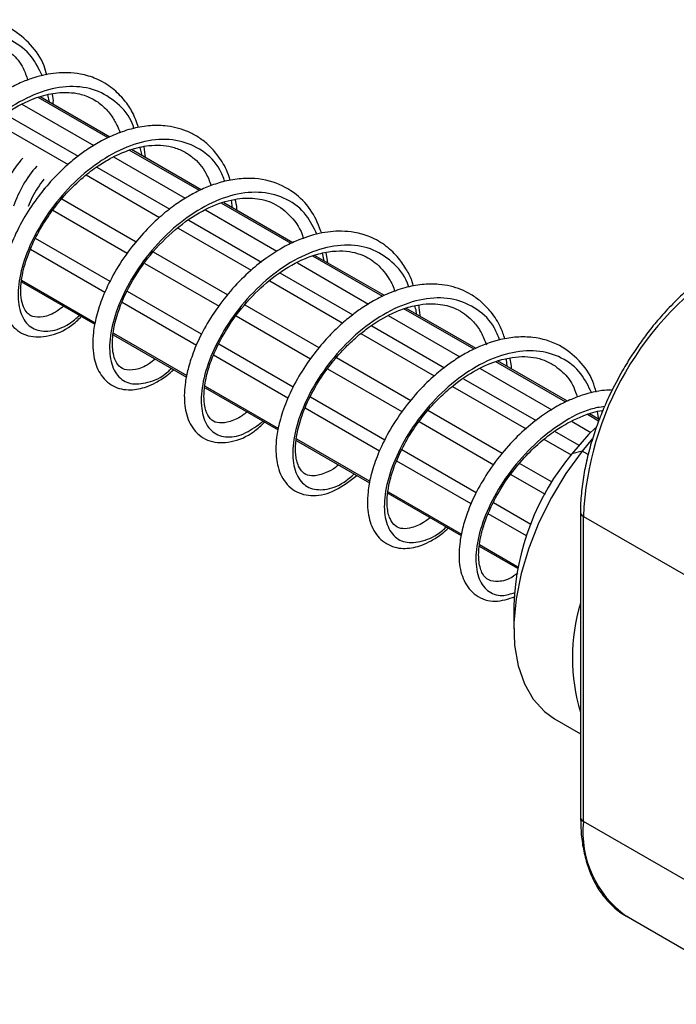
# Model space of a CAD drawing. Header units: millimetres. Extents: x 13 to 546, y 13 to 419.
# Tile 19 of 25: x 431 to 453, y 361 to 394. Entities that reach past the tile are written whole.
import ezdxf

# ---------------------------------------------------------------- set-up
doc = ezdxf.new("R2010")
doc.units = ezdxf.units.MM
doc.header["$LTSCALE"] = 2

msp = doc.modelspace()

# ---------------------------------------------------------------- linework, layer by layer
for p, q in [((433.514, 390.297), (431.146, 391.664)), ((433.57, 390.324), (431.214, 391.684)), ((431.534, 391.499), (431.478, 391.763)), ((430.598, 391.444), (433.033, 390.038)), ((430.027, 391.1), (432.499, 389.673)), ((429.671, 390.829), (432.16, 389.392)), ((436.609, 388.51), (434.234, 389.881)), ((436.668, 388.535), (434.305, 389.899)), ((433.7, 389.653), (436.133, 388.248)), ((433.133, 389.307), (435.606, 387.879)), ((432.771, 389.039), (435.26, 387.602)), ((431.359, 388.555), (431.334, 388.569)), ((434.465, 386.762), (431.947, 388.215)), ((439.718, 386.715), (437.369, 388.071)), ((439.773, 386.742), (437.434, 388.093)), ((437.735, 387.919), (437.702, 388.181)), ((431.641, 387.848), (434.166, 386.39)), ((436.816, 387.854), (439.241, 386.454)), ((435.888, 387.24), (438.369, 385.808)), ((436.25, 387.508), (438.712, 386.087)), ((433.585, 385.426), (431.056, 386.886)), ((433.408, 385.051), (430.883, 386.509)), ((437.565, 384.972), (435.051, 386.424)), ((442.824, 384.922), (440.452, 386.292)), ((442.879, 384.95), (440.517, 386.313)), ((440.844, 386.124), (440.787, 386.391)), ((440.964, 386.055), (440.908, 386.41)), ((434.766, 386.043), (437.278, 384.593)), ((439.931, 386.055), (442.343, 384.663)), ((439.341, 385.723), (441.81, 384.298)), ((430.58, 385.415), (433.071, 383.977)), ((430.58, 385.414), (433.071, 383.976)), ((430.584, 385.471), (433.081, 384.03)), ((438.994, 385.446), (441.471, 384.017)), ((436.679, 383.639), (434.175, 385.085)), ((436.512, 383.259), (433.989, 384.716)), ((440.669, 383.18), (438.164, 384.626)), ((445.987, 383.155), (443.613, 384.526)), ((437.855, 384.261), (440.372, 382.807)), ((443.014, 384.276), (445.443, 382.874)), ((445.925, 383.132), (443.545, 384.506)), ((442.453, 383.927), (444.916, 382.505)), ((433.694, 383.617), (436.171, 382.187)), ((433.694, 383.617), (436.171, 382.187)), ((433.695, 383.676), (436.182, 382.24)), ((442.084, 383.663), (444.572, 382.227)), ((439.794, 381.842), (437.27, 383.299)), ((439.613, 381.469), (437.091, 382.925)), ((443.775, 381.387), (441.255, 382.842)), ((449.028, 381.341), (446.657, 382.709)), ((449.082, 381.368), (446.716, 382.734)), ((447.045, 382.544), (447.015, 382.787)), ((440.954, 382.471), (443.475, 381.016)), ((446.123, 382.481), (448.551, 381.079)), ((436.809, 381.878), (439.288, 380.447)), ((445.184, 381.873), (447.681, 380.432)), ((445.561, 382.133), (448.021, 380.713)), ((436.805, 381.821), (439.277, 380.394)), ((436.805, 381.821), (439.277, 380.394)), ((442.894, 380.052), (440.373, 381.507)), ((442.719, 379.676), (440.193, 381.134)), ((446.874, 379.598), (444.355, 381.052)), ((450.141, 380.698), (449.763, 380.916)), ((450.16, 380.746), (449.832, 380.936)), ((450.154, 380.749), (450.099, 381.01)), ((444.063, 380.676), (446.589, 379.218)), ((449.24, 380.681), (449.878, 380.313)), ((448.651, 380.349), (449.472, 379.875)), ((439.893, 380.038), (442.381, 378.602)), ((439.894, 380.038), (442.381, 378.602)), ((439.902, 380.093), (442.391, 378.656)), ((448.286, 380.082), (449.206, 379.551)), ((449.928, 380.089), (449.585, 379.679)), ((445.992, 378.264), (443.467, 379.721)), ((449.585, 379.679), (449.238, 379.591)), ((449.787, 379.562), (449.585, 379.679)), ((445.822, 377.885), (443.3, 379.341)), ((448.563, 378.623), (447.464, 379.258)), ((447.162, 378.887), (448.327, 378.215)), ((442.997, 378.247), (445.481, 376.812)), ((442.997, 378.247), (445.481, 376.812)), ((443.004, 378.302), (445.492, 376.866)), ((447.845, 377.194), (446.574, 377.927)), ((447.698, 376.801), (446.4, 377.551)), ((449.529, 377.602), (449.529, 367.259)), ((449.626, 377.466), (454.812, 374.472)), ((449.626, 367.123), (449.626, 377.466)), ((446.095, 376.458), (447.397, 375.706)), ((446.095, 376.458), (447.397, 375.706)), ((446.104, 376.512), (447.408, 375.759)), ((447.269, 374.471), (447.269, 373.655)), ((448.65, 370.602), (449.529, 370.095)), ((454.812, 364.129), (449.626, 367.123)), ((451.076, 363.918), (456.262, 360.924))]:
    msp.add_line(p, q)
at = {"flags": 128}
for points in [[(450.036, 380.469), (449.803, 380.237), (449.238, 379.591)], [(449.585, 379.679), (449.032, 378.917), (448.539, 378.105), (448.116, 377.257), (447.772, 376.391), (447.513, 375.524), (447.346, 374.675), (447.273, 373.861), (447.295, 373.098), (447.414, 372.402), (447.625, 371.786), (447.925, 371.264), (448.307, 370.846), (448.65, 370.602)]]:
    msp.add_lwpolyline(points, dxfattribs=at)
for centre, radius, start, end in [((433.572, 387.005), 3.933, 138.5062, 161.4938), ((434.044, 386.733), 3.933, 138.5062, 161.4938), ((460.331, 377.001), 10.715, 122.4871, 177.5129), ((455.742, 374.152), 8.478, 140.0933, 177.8435), ((449.688, 377.613), 0.16, 183.8816, 247.2785), ((455.557, 372.673), 6.305, 162.9694, 197.0306), ((449.696, 367.275), 0.168, 185.6948, 245.6253), ((453.097, 366.762), 3.489, 174.0725, 234.6153)]:
    msp.add_arc(centre, radius, start, end)
for points, knots in [([(431.438, 392.424), (431.411, 392.531), (431.306, 392.937), (430.906, 393.481), (430.241, 394.044), (429.5, 394.282), (428.817, 394.311), (428.132, 394.219), (427.481, 393.991), (426.885, 393.671), (426.438, 393.379), (425.941, 392.985), (425.408, 392.467), (424.871, 391.818), (424.393, 391.084), (424.036, 390.341), (423.812, 389.679), (423.703, 389.12), (423.67, 388.547), (423.759, 387.961), (424.082, 387.412), (424.614, 387.119), (425.114, 387.12), (425.506, 387.228), (425.822, 387.369), (426.136, 387.557), (426.342, 387.737), (426.428, 387.812)], [0, 0, 0, 0, 0.019331, 0.073551, 0.128969, 0.191283, 0.225205, 0.259618, 0.317975, 0.342269, 0.370011, 0.402845, 0.440494, 0.482828, 0.530096, 0.575454, 0.616569, 0.652878, 0.684806, 0.737705, 0.79228, 0.848458, 0.89829, 0.920936, 0.947324, 0.978108, 1, 1, 1, 1]), ([(431.289, 392.393), (431.178, 392.622), (430.93, 393.137), (430.277, 393.63), (429.438, 393.872), (428.481, 393.786), (427.485, 393.395), (426.523, 392.735), (425.663, 391.873), (424.967, 390.891), (424.486, 389.878), (424.244, 388.931), (424.251, 388.138), (424.497, 387.574), (424.943, 387.29), (425.541, 387.349), (426.042, 387.554), (426.312, 387.815), (426.353, 387.855)], [0, 0, 0, 0, 0.053763, 0.120663, 0.187288, 0.253993, 0.320879, 0.387493, 0.454227, 0.521092, 0.587698, 0.654465, 0.721302, 0.787905, 0.854708, 0.921511, 0.988114, 1, 1, 1, 1]), ([(425.812, 388.167), (425.777, 388.139), (425.569, 387.972), (425.232, 387.829), (424.88, 387.775), (424.64, 387.855), (424.458, 388.063), (424.333, 388.497), (424.358, 389.069), (424.51, 389.692), (424.739, 390.288), (425.085, 390.945), (425.528, 391.578), (426.006, 392.129), (426.589, 392.669), (427.146, 393.061), (427.667, 393.329), (428.226, 393.551), (428.952, 393.681), (429.703, 393.547), (430.25, 393.191), (430.625, 392.763), (430.747, 392.394), (430.793, 392.255)], [0, 0, 0, 0, 0.011169, 0.067189, 0.114903, 0.170836, 0.227829, 0.280398, 0.344182, 0.383157, 0.426926, 0.475034, 0.522837, 0.565403, 0.603336, 0.663933, 0.689162, 0.71825, 0.787076, 0.854042, 0.913526, 0.967461, 1, 1, 1, 1]), ([(434.549, 390.644), (434.487, 390.822), (434.368, 391.163), (434.061, 391.601), (433.662, 392.006), (433.152, 392.309), (432.626, 392.467), (432.167, 392.514), (431.643, 392.495), (431.124, 392.386), (430.572, 392.181), (430.095, 391.946), (429.554, 391.601), (428.964, 391.128), (428.36, 390.512), (427.816, 389.804), (427.389, 389.086), (427.099, 388.437), (426.919, 387.886), (426.825, 387.432), (426.787, 387.048), (426.791, 386.577), (426.916, 386.028), (427.306, 385.502), (427.985, 385.274), (428.745, 385.429), (429.272, 385.819), (429.538, 386.016)], [0, 0, 0, 0, 0.03393, 0.065125, 0.102974, 0.145764, 0.182509, 0.211394, 0.234819, 0.281198, 0.305904, 0.335252, 0.36921, 0.408275, 0.452005, 0.499571, 0.543616, 0.582672, 0.617089, 0.646449, 0.671133, 0.695534, 0.748745, 0.806723, 0.868009, 0.933292, 1, 1, 1, 1]), ([(434.391, 390.619), (434.379, 390.66), (434.272, 391.021), (433.844, 391.498), (433.124, 391.96), (432.229, 392.087), (431.254, 391.897), (430.26, 391.41), (429.324, 390.675), (428.514, 389.763), (427.885, 388.76), (427.48, 387.759), (427.323, 386.853), (427.411, 386.13), (427.728, 385.654), (428.233, 385.484), (428.833, 385.6), (429.262, 385.917), (429.458, 386.062)], [0, 0, 0, 0, 0.008617, 0.075276, 0.142135, 0.208993, 0.275652, 0.342545, 0.409368, 0.476031, 0.542951, 0.609741, 0.676411, 0.743353, 0.810114, 0.876794, 0.94375, 1, 1, 1, 1]), ([(428.899, 386.385), (428.835, 386.33), (428.56, 386.093), (428.146, 385.987), (427.803, 386.022), (427.602, 386.201), (427.456, 386.589), (427.445, 387.138), (427.565, 387.755), (427.796, 388.38), (428.085, 388.972), (428.496, 389.61), (428.998, 390.223), (429.535, 390.739), (430.047, 391.13), (430.509, 391.411), (431.019, 391.648), (431.473, 391.784), (431.888, 391.84), (432.218, 391.843), (432.588, 391.79), (432.982, 391.645), (433.341, 391.396), (433.619, 391.079), (433.806, 390.771), (433.889, 390.559), (433.924, 390.469)], [0, 0, 0, 0, 0.020464, 0.08787, 0.151796, 0.212435, 0.269172, 0.32006, 0.379277, 0.416556, 0.45844, 0.50551, 0.554058, 0.598055, 0.637085, 0.670958, 0.700139, 0.748541, 0.772325, 0.796927, 0.828415, 0.868065, 0.911322, 0.948012, 0.978153, 1, 1, 1, 1]), ([(431.657, 391.428), (431.661, 391.521), (431.668, 391.654), (431.631, 391.765), (431.62, 391.798)], [0, 0, 0, 0, 0.701721, 1, 1, 1, 1]), ([(437.657, 388.856), (437.616, 388.978), (437.508, 389.306), (437.235, 389.722), (436.89, 390.096), (436.535, 390.356), (436.07, 390.589), (435.54, 390.714), (434.929, 390.721), (434.367, 390.631), (433.786, 390.441), (433.254, 390.185), (432.806, 389.905), (432.398, 389.605), (431.986, 389.251), (431.538, 388.795), (431.069, 388.218), (430.617, 387.529), (430.257, 386.795), (430.025, 386.121), (429.915, 385.572), (429.886, 385.153), (429.903, 384.82), (429.982, 384.383), (430.222, 383.891), (430.806, 383.521), (431.51, 383.547), (432.139, 383.8), (432.5, 384.13), (432.618, 384.238)], [0, 0, 0, 0, 0.023151, 0.061976, 0.09518, 0.123442, 0.149362, 0.19896, 0.22999, 0.265854, 0.30298, 0.335587, 0.363456, 0.387559, 0.414818, 0.447157, 0.484657, 0.527628, 0.574402, 0.616872, 0.652644, 0.682082, 0.705179, 0.728195, 0.787017, 0.845088, 0.907171, 0.969718, 1, 1, 1, 1]), ([(437.475, 388.82), (437.423, 388.958), (437.256, 389.4), (436.727, 389.894), (435.944, 390.246), (435.013, 390.267), (434.024, 389.974), (433.042, 389.397), (432.14, 388.596), (431.385, 387.643), (430.828, 386.629), (430.503, 385.651), (430.429, 384.796), (430.598, 384.149), (430.981, 383.768), (431.537, 383.71), (432.088, 383.882), (432.435, 384.18), (432.549, 384.278)], [0, 0, 0, 0, 0.030248, 0.09713, 0.163931, 0.231007, 0.297863, 0.364679, 0.431762, 0.498596, 0.56543, 0.632513, 0.699328, 0.766184, 0.83326, 0.900061, 0.966943, 1, 1, 1, 1]), ([(432.007, 384.591), (431.937, 384.534), (431.681, 384.325), (431.29, 384.203), (430.992, 384.215), (430.831, 384.302), (430.699, 384.443), (430.59, 384.699), (430.547, 385.05), (430.572, 385.438), (430.644, 385.824), (430.764, 386.231), (430.95, 386.7), (431.236, 387.26), (431.646, 387.88), (432.155, 388.491), (432.703, 389.003), (433.204, 389.374), (433.622, 389.622), (433.962, 389.782), (434.383, 389.941), (434.969, 390.075), (435.574, 390.038), (436.049, 389.868), (436.456, 389.603), (436.805, 389.221), (436.955, 388.827), (437.011, 388.681)], [0, 0, 0, 0, 0.02231, 0.08218, 0.14393, 0.17563, 0.212004, 0.253443, 0.295813, 0.332293, 0.362659, 0.391645, 0.425987, 0.465498, 0.510717, 0.560203, 0.605399, 0.6433, 0.673905, 0.697576, 0.717564, 0.767164, 0.830279, 0.866383, 0.90396, 0.96438, 1, 1, 1, 1]), ([(434.655, 389.697), (434.655, 389.729), (434.654, 389.83), (434.62, 389.91), (434.596, 389.965)], [0, 0, 0, 0, 0.318164, 1, 1, 1, 1]), ([(434.785, 389.622), (434.785, 389.625), (434.78, 389.755), (434.758, 389.877), (434.737, 389.997)], [0, 0, 0, 0, 0.027095, 1, 1, 1, 1]), ([(431.336, 388.893), (431.193, 388.697), (430.981, 388.405), (430.851, 388.077), (430.808, 387.969)], [0, 0, 0, 0, 0.672949, 1, 1, 1, 1]), ([(440.757, 387.063), (440.659, 387.313), (440.454, 387.832), (439.888, 388.43), (439.097, 388.864), (438.268, 388.959), (437.557, 388.857), (437.05, 388.706), (436.598, 388.514), (436.169, 388.281), (435.72, 387.984), (435.22, 387.583), (434.686, 387.058), (434.151, 386.401), (433.679, 385.665), (433.329, 384.924), (433.112, 384.268), (432.984, 383.577), (432.99, 382.907), (433.213, 382.272), (433.654, 381.842), (434.237, 381.714), (434.74, 381.817), (435.152, 382.005), (435.461, 382.192), (435.66, 382.368), (435.737, 382.437)], [0, 0, 0, 0, 0.0489366, 0.1015182, 0.160669, 0.2268022, 0.2611247, 0.2920598, 0.3191858, 0.3435094, 0.3715645, 0.4047181, 0.4426594, 0.4853303, 0.5327708, 0.5778962, 0.6187639, 0.6548125, 0.7136412, 0.7658453, 0.8221758, 0.876039, 0.9223775, 0.9490281, 0.9801075, 1, 1, 1, 1]), ([(440.593, 387.028), (440.484, 387.254), (440.237, 387.764), (439.588, 388.255), (438.748, 388.498), (437.792, 388.411), (436.795, 388.02), (435.833, 387.36), (434.973, 386.499), (434.278, 385.516), (433.796, 384.503), (433.554, 383.556), (433.562, 382.763), (433.807, 382.2), (434.254, 381.916), (434.851, 381.974), (435.352, 382.179), (435.622, 382.44), (435.663, 382.48)], [0, 0, 0, 0, 0.0529904, 0.1199445, 0.1866239, 0.2533835, 0.3203237, 0.3869922, 0.4537808, 0.5207003, 0.5873614, 0.6541826, 0.7210745, 0.787732, 0.8545894, 0.9214467, 0.9881042, 1, 1, 1, 1]), ([(435.114, 382.797), (435.047, 382.744), (434.801, 382.547), (434.414, 382.413), (434.044, 382.424), (433.831, 382.582), (433.649, 383.007), (433.658, 383.713), (433.904, 384.616), (434.399, 385.609), (435.122, 386.58), (436.002, 387.399), (436.926, 387.966), (437.774, 388.244), (438.519, 388.278), (439.18, 388.099), (439.725, 387.655), (440.057, 387.203), (440.13, 386.888), (440.133, 386.878)], [0, 0, 0, 0, 0.021645, 0.079498, 0.142687, 0.205168, 0.270158, 0.337267, 0.405916, 0.47581, 0.547132, 0.618776, 0.686371, 0.749542, 0.805356, 0.863152, 0.930663, 0.997811, 1, 1, 1, 1]), ([(437.886, 387.832), (437.885, 387.853), (437.881, 387.987), (437.852, 388.11), (437.827, 388.213)], [0, 0, 0, 0, 0.155794, 1, 1, 1, 1]), ([(443.869, 385.269), (443.856, 385.32), (443.804, 385.518), (443.632, 385.835), (443.355, 386.255), (442.943, 386.652), (442.43, 386.948), (441.907, 387.097), (441.333, 387.151), (440.669, 387.082), (439.982, 386.857), (439.375, 386.554), (438.83, 386.202), (438.238, 385.72), (437.636, 385.097), (437.097, 384.386), (436.679, 383.67), (436.396, 383.027), (436.222, 382.482), (436.132, 382.033), (436.084, 381.526), (436.132, 380.945), (436.393, 380.356), (436.958, 379.948), (437.688, 379.954), (438.333, 380.2), (438.704, 380.55), (438.819, 380.658)], [0, 0, 0, 0, 0.009198, 0.03612, 0.067749, 0.106064, 0.148875, 0.185219, 0.213674, 0.26019, 0.308433, 0.338111, 0.372419, 0.411853, 0.455919, 0.503599, 0.547399, 0.586259, 0.620443, 0.64955, 0.674096, 0.724647, 0.780696, 0.840532, 0.904266, 0.970528, 1, 1, 1, 1]), ([(443.703, 385.241), (443.69, 385.284), (443.583, 385.645), (443.154, 386.123), (442.434, 386.586), (441.539, 386.712), (440.564, 386.522), (439.57, 386.035), (438.634, 385.301), (437.824, 384.388), (437.195, 383.386), (436.791, 382.385), (436.634, 381.478), (436.722, 380.755), (437.038, 380.279), (437.544, 380.11), (438.144, 380.226), (438.573, 380.543), (438.768, 380.687)], [0, 0, 0, 0, 0.008802, 0.075449, 0.142295, 0.209141, 0.275788, 0.342668, 0.409478, 0.476128, 0.543037, 0.609814, 0.676472, 0.743401, 0.810149, 0.876818, 0.94376, 1, 1, 1, 1]), ([(438.226, 381), (438.194, 380.975), (437.991, 380.812), (437.64, 380.658), (437.264, 380.608), (437.03, 380.706), (436.856, 380.932), (436.742, 381.379), (436.781, 381.97), (436.947, 382.592), (437.224, 383.291), (437.721, 384.149), (438.463, 385.032), (439.302, 385.745), (440.07, 386.18), (440.734, 386.399), (441.235, 386.477), (441.681, 386.457), (442.139, 386.344), (442.602, 386.091), (442.975, 385.647), (443.177, 385.289), (443.228, 385.111), (443.233, 385.093)], [0, 0, 0, 0, 0.010212, 0.065294, 0.120348, 0.177529, 0.231594, 0.284236, 0.350198, 0.388727, 0.428838, 0.50302, 0.569459, 0.630109, 0.698298, 0.736603, 0.776895, 0.814221, 0.84639, 0.901404, 0.95965, 0.995893, 1, 1, 1, 1]), ([(454.41, 386.047), (454.356, 386.019), (454.108, 385.887), (453.673, 385.576), (453.118, 385.125), (452.605, 384.63), (452.156, 384.133), (451.781, 383.666), (451.44, 383.194), (451.17, 382.782), (451.007, 382.505), (450.954, 382.414)], [0, 0, 0, 0, 0.041257, 0.191412, 0.339166, 0.482362, 0.614382, 0.725801, 0.821767, 0.941186, 1, 1, 1, 1]), ([(446.968, 383.48), (446.922, 383.615), (446.807, 383.953), (446.525, 384.374), (446.179, 384.74), (445.727, 385.063), (445.24, 385.258), (444.7, 385.343), (444.207, 385.344), (443.642, 385.248), (443.063, 385.053), (442.535, 384.794), (442.091, 384.514), (441.684, 384.211), (441.27, 383.852), (440.821, 383.389), (440.351, 382.805), (439.903, 382.111), (439.55, 381.378), (439.326, 380.71), (439.222, 380.168), (439.196, 379.757), (439.215, 379.427), (439.274, 379.117), (439.431, 378.702), (439.805, 378.279), (440.486, 378.114), (441.214, 378.295), (441.71, 378.667), (441.952, 378.849)], [0, 0, 0, 0, 0.025678, 0.064077, 0.096888, 0.124904, 0.17429, 0.200378, 0.231649, 0.26774, 0.304573, 0.336838, 0.364386, 0.388397, 0.415917, 0.448485, 0.48625, 0.529444, 0.576122, 0.61813, 0.653438, 0.682453, 0.705176, 0.72846, 0.75695, 0.816669, 0.875694, 0.939116, 1, 1, 1, 1]), ([(446.786, 383.446), (446.733, 383.583), (446.566, 384.025), (446.037, 384.519), (445.254, 384.872), (444.324, 384.892), (443.334, 384.6), (442.353, 384.023), (441.45, 383.221), (440.695, 382.268), (440.138, 381.255), (439.813, 380.276), (439.739, 379.422), (439.908, 378.774), (440.291, 378.394), (440.847, 378.336), (441.399, 378.508), (441.745, 378.805), (441.859, 378.903)], [0, 0, 0, 0, 0.030248, 0.097129, 0.16393, 0.231006, 0.297862, 0.364678, 0.431761, 0.498595, 0.565429, 0.632512, 0.699328, 0.766184, 0.83326, 0.900061, 0.966943, 1, 1, 1, 1]), ([(441.328, 379.21), (441.292, 379.18), (441.148, 379.062), (440.843, 378.909), (440.47, 378.81), (440.199, 378.876), (440.042, 379.017), (439.939, 379.233), (439.891, 379.423), (439.866, 379.649), (439.871, 379.963), (439.941, 380.434), (440.142, 381.075), (440.494, 381.812), (440.956, 382.505), (441.428, 383.068), (441.862, 383.49), (442.393, 383.923), (442.958, 384.277), (443.573, 384.531), (444.062, 384.653), (444.496, 384.684), (444.946, 384.641), (445.431, 384.477), (445.857, 384.141), (446.167, 383.722), (446.283, 383.426), (446.339, 383.283)], [0, 0, 0, 0, 0.011484, 0.046302, 0.102774, 0.15666, 0.214214, 0.248107, 0.269503, 0.290479, 0.318518, 0.357001, 0.406522, 0.462911, 0.513504, 0.556359, 0.591942, 0.620138, 0.679604, 0.716104, 0.755009, 0.789372, 0.818333, 0.868178, 0.927602, 0.964997, 1, 1, 1, 1]), ([(443.965, 384.322), (443.965, 384.354), (443.964, 384.458), (443.929, 384.541), (443.904, 384.598)], [0, 0, 0, 0, 0.308801, 1, 1, 1, 1]), ([(444.094, 384.248), (444.094, 384.26), (444.088, 384.393), (444.066, 384.519), (444.045, 384.633)], [0, 0, 0, 0, 0.089921, 1, 1, 1, 1]), ([(450.056, 381.675), (450.022, 381.8), (449.909, 382.219), (449.493, 382.771), (448.813, 383.32), (448.061, 383.543), (447.373, 383.557), (446.691, 383.452), (446.047, 383.217), (445.453, 382.891), (445.002, 382.589), (444.499, 382.181), (443.964, 381.647), (443.43, 380.984), (442.964, 380.245), (442.623, 379.508), (442.414, 378.858), (442.317, 378.311), (442.298, 377.87), (442.335, 377.508), (442.449, 377.085), (442.729, 376.637), (443.269, 376.362), (443.769, 376.376), (444.162, 376.492), (444.483, 376.642), (444.786, 376.828), (444.978, 377), (445.047, 377.063)], [0, 0, 0, 0, 0.022745, 0.076493, 0.132367, 0.195105, 0.229212, 0.263388, 0.320854, 0.345209, 0.373547, 0.406982, 0.44517, 0.488134, 0.535655, 0.580501, 0.621073, 0.656823, 0.688246, 0.715223, 0.740824, 0.795679, 0.851723, 0.900989, 0.923904, 0.950789, 0.982128, 1, 1, 1, 1]), ([(449.909, 381.643), (449.799, 381.872), (449.55, 382.387), (448.898, 382.881), (448.059, 383.123), (447.102, 383.037), (446.105, 382.645), (445.143, 381.985), (444.283, 381.124), (443.588, 380.142), (443.106, 379.128), (442.865, 378.181), (442.872, 377.388), (443.117, 376.825), (443.564, 376.541), (444.161, 376.599), (444.662, 376.804), (444.933, 377.066), (444.974, 377.105)], [0, 0, 0, 0, 0.053827, 0.120722, 0.187342, 0.254043, 0.320924, 0.387534, 0.454263, 0.521124, 0.587726, 0.654488, 0.721321, 0.787919, 0.854718, 0.921516, 0.988115, 1, 1, 1, 1]), ([(444.432, 377.418), (444.378, 377.377), (444.156, 377.207), (443.812, 377.067), (443.473, 377.029), (443.241, 377.119), (443.063, 377.345), (442.971, 377.714), (442.971, 378.12), (443.026, 378.534), (443.167, 379.051), (443.418, 379.665), (443.787, 380.324), (444.242, 380.945), (444.72, 381.473), (445.296, 381.986), (445.977, 382.449), (446.817, 382.808), (447.653, 382.931), (448.385, 382.772), (448.917, 382.396), (449.27, 381.975), (449.378, 381.623), (449.414, 381.506)], [0, 0, 0, 0, 0.017389, 0.071659, 0.119983, 0.176392, 0.233058, 0.285756, 0.316409, 0.351473, 0.391435, 0.436044, 0.484834, 0.53164, 0.573254, 0.610246, 0.668889, 0.724378, 0.793947, 0.860132, 0.918882, 0.973114, 1, 1, 1, 1]), ([(447.194, 382.458), (447.193, 382.492), (447.189, 382.614), (447.163, 382.726), (447.143, 382.806)], [0, 0, 0, 0, 0.2755495, 1, 1, 1, 1]), ([(450.954, 382.414), (450.805, 382.143), (450.597, 381.764), (450.334, 381.187), (450.133, 380.693), (449.93, 380.104), (449.761, 379.492), (449.63, 378.862), (449.553, 378.235), (449.52, 377.812), (449.529, 377.608), (449.53, 377.602)], [0, 0, 0, 0, 0.171446, 0.240653, 0.355012, 0.472789, 0.59815, 0.727851, 0.860646, 0.995613, 1, 1, 1, 1]), ([(450.605, 381.751), (450.517, 381.749), (450.183, 381.738), (449.696, 381.621), (449.139, 381.408), (448.654, 381.162), (448.106, 380.802), (447.512, 380.313), (446.912, 379.682), (446.378, 378.968), (445.968, 378.255), (445.693, 377.617), (445.524, 377.078), (445.439, 376.634), (445.406, 376.256), (445.416, 375.789), (445.552, 375.242), (445.961, 374.733), (446.617, 374.512), (447.084, 374.67), (447.309, 374.746)], [0, 0, 0, 0, 0.023512, 0.089069, 0.124625, 0.166875, 0.215676, 0.271713, 0.334234, 0.40147, 0.462788, 0.517228, 0.565024, 0.60565, 0.640044, 0.67479, 0.750436, 0.832666, 0.91959, 1, 1, 1, 1]), ([(450.34, 381.189), (450.185, 381.165), (449.709, 381.094), (448.879, 380.65), (447.945, 379.929), (447.134, 379.013), (446.505, 378.011), (446.101, 377.01), (445.944, 376.104), (446.031, 375.378), (446.351, 374.913), (446.795, 374.724), (447.158, 374.838), (447.306, 374.884)], [0, 0, 0, 0, 0.0476432, 0.1460451, 0.244343, 0.3424055, 0.4408481, 0.5390981, 0.6371713, 0.7356444, 0.8338517, 0.931941, 1, 1, 1, 1]), ([(447.404, 375.55), (447.359, 375.513), (447.105, 375.307), (446.722, 375.236), (446.403, 375.282), (446.203, 375.481), (446.069, 375.886), (446.072, 376.342), (446.143, 376.789), (446.26, 377.218), (446.464, 377.74), (446.777, 378.347), (447.209, 378.985), (447.723, 379.585), (448.259, 380.075), (448.886, 380.536), (449.563, 380.878), (450.064, 381.033), (450.277, 381.056), (450.287, 381.057)], [0, 0, 0, 0, 0.01954, 0.109985, 0.195487, 0.276713, 0.352441, 0.420505, 0.458313, 0.503068, 0.554511, 0.61219, 0.676878, 0.741139, 0.799148, 0.850291, 0.932463, 0.996955, 1, 1, 1, 1]), ([(450.26, 380.991), (450.26, 380.999), (450.26, 381.021), (450.253, 381.04), (450.248, 381.051)], [0, 0, 0, 0, 0.366413, 1, 1, 1, 1]), ([(449.53, 367.259), (449.534, 367.064), (449.544, 366.665), (449.631, 366.104), (449.775, 365.57), (449.982, 365.081), (450.253, 364.638), (450.596, 364.26), (450.896, 364.006), (451.098, 363.914), (451.143, 363.894)], [0, 0, 0, 0, 0.127858, 0.261292, 0.395992, 0.53218, 0.670406, 0.811741, 0.95807, 1, 1, 1, 1])]:
    msp.add_open_spline(points, degree=3, knots=knots)

doc.saveas('drawing.dxf')
